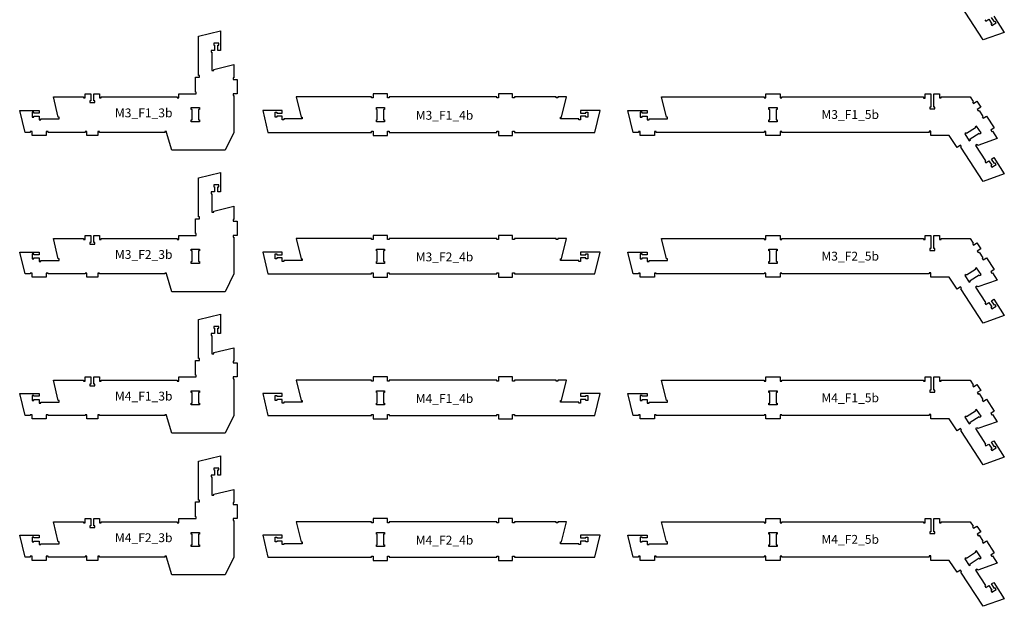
# Model space of a CAD drawing. Header units: millimetres. Extents: x -30325 to 14169, y -12596 to 6470.
# Tile 21 of 27: x 3209 to 8770, y -5319 to -2005. Entities that reach past the tile are written whole.
import ezdxf

# ---------------------------------------------------------------- set-up
doc = ezdxf.new("R2010")
doc.units = ezdxf.units.MM
doc.header["$MEASUREMENT"] = 0
doc.layers.add('freeswerk_CODES', color=50, linetype='Continuous')

msp = doc.modelspace()

# ---------------------------------------------------------------- linework, layer by layer
for points in [[(8709.9, -1984.2), (8769.8, -2076.4), (8649.5, -2118.8), (8523.6, -1925.2)], [(8660, -2004.7), (8665.4, -2013.1), (8682.2, -2002.2), (8698.5, -2027.3), (8694.3, -2030.1), (8699.8, -2038.4), (8723.3, -2023.2), (8717.8, -2014.8), (8713.6, -2017.5), (8697.3, -1992.4)]]:
    msp.add_lwpolyline(points)
for points in [[(4418.7, -2333.3), (4413.7, -2333.3), (4413.7, -2343.3), (4436.7, -2343.3), (4436.7, -2423.3), (4413.7, -2423.3), (4413.7, -2433.3), (4418.7, -2433.3), (4418.7, -2641.3), (4368.7, -2741.3), (4068.7, -2741.3), (4038.7, -2641.3), (4038.7, -2636.3), (4028.7, -2636.3), (4028.7, -2641.3), (3659.7, -2641.3), (3659.7, -2636.3), (3649.7, -2636.3), (3649.7, -2659.3), (3587.7, -2659.3), (3587.7, -2636.3), (3577.7, -2636.3), (3577.7, -2641.3), (3368.7, -2641.3), (3368.7, -2636.3), (3358.7, -2636.3), (3358.7, -2659.3), (3278.7, -2659.3), (3278.7, -2636.3), (3268.7, -2636.3), (3268.7, -2641.3), (3238.7, -2641.3), (3208.7, -2517.3), (3318.7, -2517.3), (3318.7, -2532.3), (3288.7, -2532.3), (3288.7, -2527.3), (3278.7, -2527.3), (3278.7, -2555.3), (3288.7, -2555.3), (3288.7, -2550.3), (3318.7, -2550.3), (3318.7, -2570.3), (3328.7, -2570.3), (3328.7, -2565.3), (3432.2, -2565.3), (3432.2, -2555.3), (3426.2, -2555.3), (3398.7, -2441.3), (3568.7, -2441.3), (3568.7, -2446.3), (3578.7, -2446.3), (3578.7, -2423.3), (3609.7, -2423.3), (3609.7, -2463.3), (3604.7, -2463.3), (3604.7, -2473.3), (3632.7, -2473.3), (3632.7, -2463.3), (3627.7, -2463.3), (3627.7, -2423.3), (3658.7, -2423.3), (3658.7, -2446.3), (3668.7, -2446.3), (3668.7, -2441.3), (4097.7, -2441.3), (4097.7, -2446.3), (4107.7, -2446.3), (4107.7, -2423.3), (4205.7, -2423.3), (4205.7, -2413.3), (4200.7, -2413.3), (4200.7, -2329.3), (4223.7, -2329.3), (4223.7, -2319.3), (4218.7, -2319.3), (4218.7, -2098.2), (4342.7, -2068.2), (4342.7, -2178.2), (4327.7, -2178.2), (4327.7, -2148.2), (4332.7, -2148.2), (4332.7, -2138.2), (4304.7, -2138.2), (4304.7, -2148.2), (4309.7, -2148.2), (4309.7, -2178.2), (4289.7, -2178.2), (4289.7, -2188.2), (4294.7, -2188.2), (4294.7, -2291.7), (4304.7, -2291.7), (4304.7, -2285.8), (4418.7, -2258.2)], [(5196, -2635.3), (5206, -2635.3), (5206, -2659.3), (5286, -2659.3), (5286, -2635.3), (5296, -2635.3), (5296, -2641.3), (5903, -2641.3), (5903, -2635.3), (5913, -2635.3), (5913, -2659.3), (5993, -2659.3), (5993, -2635.3), (6003, -2635.3), (6003, -2641.3), (6456.7, -2641.3), (6487, -2517.3), (6377, -2517.3), (6377, -2532.3), (6407, -2532.3), (6407, -2527.3), (6417, -2527.3), (6417, -2555.3), (6407, -2555.3), (6407, -2550.3), (6377, -2550.3), (6377, -2570.3), (6367, -2570.3), (6367, -2565.3), (6263.5, -2565.3), (6263.5, -2555.3), (6269.5, -2555.3), (6297, -2441.3), (6248.8, -2441.3), (6248.8, -2446.3), (6238.8, -2446.3), (6238.8, -2441.3), (6003, -2441.3), (6003, -2446.3), (5993, -2446.3), (5993, -2423.3), (5913, -2423.3), (5913, -2446.3), (5903, -2446.3), (5903, -2441.3), (5296, -2441.3), (5296, -2446.3), (5286, -2446.3), (5286, -2423.3), (5206, -2423.3), (5206, -2446.3), (5196, -2446.3), (5196, -2441.3), (4771.1, -2441.3), (4798.7, -2555.3), (4804.7, -2555.3), (4804.7, -2565.3), (4701.1, -2565.3), (4701.1, -2570.3), (4691.1, -2570.3), (4691.1, -2550.3), (4661.1, -2550.3), (4661.1, -2555.3), (4651.1, -2555.3), (4651.1, -2527.3), (4661.1, -2527.3), (4661.1, -2532.3), (4691.1, -2532.3), (4691.1, -2517.3), (4581.1, -2517.3), (4611.1, -2641.3), (5196, -2641.3)], [(8344.5, -2641.3), (7513.5, -2641.3), (7513.5, -2636.3), (7503.5, -2636.3), (7503.5, -2659.3), (7423.5, -2659.3), (7423.5, -2636.3), (7413.5, -2636.3), (7413.5, -2641.3), (6803.5, -2641.3), (6803.5, -2636.3), (6793.5, -2636.3), (6793.5, -2659.3), (6713.5, -2659.3), (6713.5, -2636.3), (6703.5, -2636.3), (6703.5, -2641.3), (6673.5, -2641.3), (6643.5, -2517.3), (6753.5, -2517.3), (6753.5, -2532.3), (6723.5, -2532.3), (6723.5, -2527.3), (6713.5, -2527.3), (6713.5, -2555.3), (6723.5, -2555.3), (6723.5, -2550.3), (6753.5, -2550.3), (6753.5, -2570.3), (6763.5, -2570.3), (6763.5, -2565.3), (6867, -2565.3), (6867, -2555.3), (6861.1, -2555.3), (6833.5, -2441.3), (7413.5, -2441.3), (7413.5, -2446.3), (7423.5, -2446.3), (7423.5, -2423.3), (7503.5, -2423.3), (7503.5, -2446.3), (7513.5, -2446.3), (7513.5, -2441.3), (8313.5, -2441.3), (8313.5, -2447.3), (8323.5, -2447.3), (8323.5, -2423.3), (8354.5, -2423.3), (8354.5, -2498.3), (8349.5, -2498.3), (8349.5, -2508.3), (8377.5, -2508.3), (8377.5, -2498.3), (8372.5, -2498.3), (8372.5, -2423.3), (8403.5, -2423.3), (8403.5, -2446.3), (8413.5, -2446.3), (8413.5, -2441.3), (8577.6, -2441.3), (8594.3, -2466.9), (8590.1, -2469.7), (8595.5, -2478), (8614.8, -2465.5), (8636.6, -2499), (8617.3, -2511.6), (8622.8, -2520), (8627, -2517.2), (8648.8, -2550.8), (8644.6, -2553.5), (8650, -2561.9), (8669.3, -2549.3), (8712.9, -2616.4), (8693.6, -2629), (8699.1, -2637.3), (8703.3, -2634.6), (8730.2, -2676), (8619.4, -2714.7), (8616.1, -2709.7), (8607.7, -2715.1), (8664.2, -2802), (8660, -2804.7), (8665.4, -2813.1), (8682.2, -2802.2), (8698.5, -2827.3), (8694.3, -2830.1), (8699.8, -2838.4), (8723.3, -2823.2), (8717.8, -2814.8), (8713.6, -2817.5), (8697.3, -2792.4), (8709.9, -2784.2), (8769.8, -2876.4), (8649.5, -2918.8), (8523.6, -2725.2), (8527.8, -2722.4), (8522.3, -2714.1), (8503.1, -2726.6), (8459.3, -2659.3), (8354.5, -2659.3), (8354.5, -2634.6), (8344.5, -2634.6)], [(4218.5, -2571.3), (4223.5, -2571.3), (4223.5, -2581.3), (4177.5, -2581.3), (4177.5, -2571.3), (4182.5, -2571.3), (4182.5, -2511.3), (4177.5, -2511.3), (4177.5, -2501.3), (4223.5, -2501.3), (4223.5, -2511.3), (4218.5, -2511.3)], [(5269, -2581.3), (5223, -2581.3), (5223, -2571.3), (5228, -2571.3), (5228, -2511.3), (5223, -2511.3), (5223, -2501.3), (5269, -2501.3), (5269, -2511.3), (5264, -2511.3), (5264, -2571.3), (5269, -2571.3)], [(7445.5, -2511.3), (7440.5, -2511.3), (7440.5, -2501.3), (7486.5, -2501.3), (7486.5, -2511.3), (7481.5, -2511.3), (7481.5, -2571.3), (7486.5, -2571.3), (7486.5, -2581.3), (7440.5, -2581.3), (7440.5, -2571.3), (7445.5, -2571.3)], [(8607.5, -2615.7), (8557.2, -2648.4), (8554.5, -2644.3), (8546.1, -2649.7), (8571.2, -2688.3), (8579.6, -2682.8), (8576.8, -2678.6), (8627.1, -2645.9), (8629.9, -2650.1), (8638.3, -2644.7), (8613.2, -2606.1), (8604.8, -2611.6)], [(4418.7, -3133.3), (4413.7, -3133.3), (4413.7, -3143.3), (4436.7, -3143.3), (4436.7, -3223.3), (4413.7, -3223.3), (4413.7, -3233.3), (4418.7, -3233.3), (4418.7, -3441.3), (4368.7, -3541.3), (4068.7, -3541.3), (4038.7, -3441.3), (4038.7, -3436.3), (4028.7, -3436.3), (4028.7, -3441.3), (3659.7, -3441.3), (3659.7, -3436.3), (3649.7, -3436.3), (3649.7, -3459.3), (3587.7, -3459.3), (3587.7, -3436.3), (3577.7, -3436.3), (3577.7, -3441.3), (3368.7, -3441.3), (3368.7, -3436.3), (3358.7, -3436.3), (3358.7, -3459.3), (3278.7, -3459.3), (3278.7, -3436.3), (3268.7, -3436.3), (3268.7, -3441.3), (3238.7, -3441.3), (3208.7, -3317.3), (3318.7, -3317.3), (3318.7, -3332.3), (3288.7, -3332.3), (3288.7, -3327.3), (3278.7, -3327.3), (3278.7, -3355.3), (3288.7, -3355.3), (3288.7, -3350.3), (3318.7, -3350.3), (3318.7, -3370.3), (3328.7, -3370.3), (3328.7, -3365.3), (3432.2, -3365.3), (3432.2, -3355.3), (3426.2, -3355.3), (3398.7, -3241.3), (3568.7, -3241.3), (3568.7, -3246.3), (3578.7, -3246.3), (3578.7, -3223.3), (3609.7, -3223.3), (3609.7, -3263.3), (3604.7, -3263.3), (3604.7, -3273.3), (3632.7, -3273.3), (3632.7, -3263.3), (3627.7, -3263.3), (3627.7, -3223.3), (3658.7, -3223.3), (3658.7, -3246.3), (3668.7, -3246.3), (3668.7, -3241.3), (4097.7, -3241.3), (4097.7, -3246.3), (4107.7, -3246.3), (4107.7, -3223.3), (4205.7, -3223.3), (4205.7, -3213.3), (4200.7, -3213.3), (4200.7, -3129.3), (4223.7, -3129.3), (4223.7, -3119.3), (4218.7, -3119.3), (4218.7, -2898.2), (4342.7, -2868.2), (4342.7, -2978.2), (4327.7, -2978.2), (4327.7, -2948.2), (4332.7, -2948.2), (4332.7, -2938.2), (4304.7, -2938.2), (4304.7, -2948.2), (4309.7, -2948.2), (4309.7, -2978.2), (4289.7, -2978.2), (4289.7, -2988.2), (4294.7, -2988.2), (4294.7, -3091.7), (4304.7, -3091.7), (4304.7, -3085.8), (4418.7, -3058.2)], [(5196, -3435.3), (5206, -3435.3), (5206, -3459.3), (5286, -3459.3), (5286, -3435.3), (5296, -3435.3), (5296, -3441.3), (5903, -3441.3), (5903, -3435.3), (5913, -3435.3), (5913, -3459.3), (5993, -3459.3), (5993, -3435.3), (6003, -3435.3), (6003, -3441.3), (6456.7, -3441.3), (6487, -3317.3), (6377, -3317.3), (6377, -3332.3), (6407, -3332.3), (6407, -3327.3), (6417, -3327.3), (6417, -3355.3), (6407, -3355.3), (6407, -3350.3), (6377, -3350.3), (6377, -3370.3), (6367, -3370.3), (6367, -3365.3), (6263.5, -3365.3), (6263.5, -3355.3), (6269.5, -3355.3), (6297, -3241.3), (6248.8, -3241.3), (6248.8, -3246.3), (6238.8, -3246.3), (6238.8, -3241.3), (6003, -3241.3), (6003, -3246.3), (5993, -3246.3), (5993, -3223.3), (5913, -3223.3), (5913, -3246.3), (5903, -3246.3), (5903, -3241.3), (5296, -3241.3), (5296, -3246.3), (5286, -3246.3), (5286, -3223.3), (5206, -3223.3), (5206, -3246.3), (5196, -3246.3), (5196, -3241.3), (4771.1, -3241.3), (4798.7, -3355.3), (4804.7, -3355.3), (4804.7, -3365.3), (4701.1, -3365.3), (4701.1, -3370.3), (4691.1, -3370.3), (4691.1, -3350.3), (4661.1, -3350.3), (4661.1, -3355.3), (4651.1, -3355.3), (4651.1, -3327.3), (4661.1, -3327.3), (4661.1, -3332.3), (4691.1, -3332.3), (4691.1, -3317.3), (4581.1, -3317.3), (4611.1, -3441.3), (5196, -3441.3)], [(8344.5, -3441.3), (7513.5, -3441.3), (7513.5, -3436.3), (7503.5, -3436.3), (7503.5, -3459.3), (7423.5, -3459.3), (7423.5, -3436.3), (7413.5, -3436.3), (7413.5, -3441.3), (6803.5, -3441.3), (6803.5, -3436.3), (6793.5, -3436.3), (6793.5, -3459.3), (6713.5, -3459.3), (6713.5, -3436.3), (6703.5, -3436.3), (6703.5, -3441.3), (6673.5, -3441.3), (6643.5, -3317.3), (6753.5, -3317.3), (6753.5, -3332.3), (6723.5, -3332.3), (6723.5, -3327.3), (6713.5, -3327.3), (6713.5, -3355.3), (6723.5, -3355.3), (6723.5, -3350.3), (6753.5, -3350.3), (6753.5, -3370.3), (6763.5, -3370.3), (6763.5, -3365.3), (6867, -3365.3), (6867, -3355.3), (6861.1, -3355.3), (6833.5, -3241.3), (7413.5, -3241.3), (7413.5, -3246.3), (7423.5, -3246.3), (7423.5, -3223.3), (7503.5, -3223.3), (7503.5, -3246.3), (7513.5, -3246.3), (7513.5, -3241.3), (8313.5, -3241.3), (8313.5, -3247.3), (8323.5, -3247.3), (8323.5, -3223.3), (8354.5, -3223.3), (8354.5, -3298.3), (8349.5, -3298.3), (8349.5, -3308.3), (8377.5, -3308.3), (8377.5, -3298.3), (8372.5, -3298.3), (8372.5, -3223.3), (8403.5, -3223.3), (8403.5, -3246.3), (8413.5, -3246.3), (8413.5, -3241.3), (8577.6, -3241.3), (8594.3, -3266.9), (8590.1, -3269.7), (8595.5, -3278), (8614.8, -3265.5), (8636.6, -3299), (8617.3, -3311.6), (8622.8, -3320), (8627, -3317.2), (8648.8, -3350.8), (8644.6, -3353.5), (8650, -3361.9), (8669.3, -3349.3), (8712.9, -3416.4), (8693.6, -3429), (8699.1, -3437.3), (8703.3, -3434.6), (8730.2, -3476), (8619.4, -3514.7), (8616.1, -3509.7), (8607.7, -3515.1), (8664.2, -3602), (8660, -3604.7), (8665.4, -3613.1), (8682.2, -3602.2), (8698.5, -3627.3), (8694.3, -3630.1), (8699.8, -3638.4), (8723.3, -3623.2), (8717.8, -3614.8), (8713.6, -3617.5), (8697.3, -3592.4), (8709.9, -3584.2), (8769.8, -3676.4), (8649.5, -3718.8), (8523.6, -3525.2), (8527.8, -3522.4), (8522.3, -3514.1), (8503.1, -3526.6), (8459.3, -3459.3), (8354.5, -3459.3), (8354.5, -3434.6), (8344.5, -3434.6)], [(4218.5, -3371.3), (4223.5, -3371.3), (4223.5, -3381.3), (4177.5, -3381.3), (4177.5, -3371.3), (4182.5, -3371.3), (4182.5, -3311.3), (4177.5, -3311.3), (4177.5, -3301.3), (4223.5, -3301.3), (4223.5, -3311.3), (4218.5, -3311.3)], [(5269, -3381.3), (5223, -3381.3), (5223, -3371.3), (5228, -3371.3), (5228, -3311.3), (5223, -3311.3), (5223, -3301.3), (5269, -3301.3), (5269, -3311.3), (5264, -3311.3), (5264, -3371.3), (5269, -3371.3)], [(7445.5, -3311.3), (7440.5, -3311.3), (7440.5, -3301.3), (7486.5, -3301.3), (7486.5, -3311.3), (7481.5, -3311.3), (7481.5, -3371.3), (7486.5, -3371.3), (7486.5, -3381.3), (7440.5, -3381.3), (7440.5, -3371.3), (7445.5, -3371.3)], [(8607.5, -3415.7), (8557.2, -3448.4), (8554.5, -3444.3), (8546.1, -3449.7), (8571.2, -3488.3), (8579.6, -3482.8), (8576.8, -3478.6), (8627.1, -3445.9), (8629.9, -3450.1), (8638.3, -3444.7), (8613.2, -3406.1), (8604.8, -3411.6)], [(4418.7, -3933.3), (4413.7, -3933.3), (4413.7, -3943.3), (4436.7, -3943.3), (4436.7, -4023.3), (4413.7, -4023.3), (4413.7, -4033.3), (4418.7, -4033.3), (4418.7, -4241.3), (4368.7, -4341.3), (4068.7, -4341.3), (4038.7, -4241.3), (4038.7, -4236.3), (4028.7, -4236.3), (4028.7, -4241.3), (3659.7, -4241.3), (3659.7, -4236.3), (3649.7, -4236.3), (3649.7, -4259.3), (3587.7, -4259.3), (3587.7, -4236.3), (3577.7, -4236.3), (3577.7, -4241.3), (3368.7, -4241.3), (3368.7, -4236.3), (3358.7, -4236.3), (3358.7, -4259.3), (3278.7, -4259.3), (3278.7, -4236.3), (3268.7, -4236.3), (3268.7, -4241.3), (3238.7, -4241.3), (3208.7, -4117.3), (3318.7, -4117.3), (3318.7, -4132.3), (3288.7, -4132.3), (3288.7, -4127.3), (3278.7, -4127.3), (3278.7, -4155.3), (3288.7, -4155.3), (3288.7, -4150.3), (3318.7, -4150.3), (3318.7, -4170.3), (3328.7, -4170.3), (3328.7, -4165.3), (3432.2, -4165.3), (3432.2, -4155.3), (3426.2, -4155.3), (3398.7, -4041.3), (3568.7, -4041.3), (3568.7, -4046.3), (3578.7, -4046.3), (3578.7, -4023.3), (3609.7, -4023.3), (3609.7, -4063.3), (3604.7, -4063.3), (3604.7, -4073.3), (3632.7, -4073.3), (3632.7, -4063.3), (3627.7, -4063.3), (3627.7, -4023.3), (3658.7, -4023.3), (3658.7, -4046.3), (3668.7, -4046.3), (3668.7, -4041.3), (4097.7, -4041.3), (4097.7, -4046.3), (4107.7, -4046.3), (4107.7, -4023.3), (4205.7, -4023.3), (4205.7, -4013.3), (4200.7, -4013.3), (4200.7, -3929.3), (4223.7, -3929.3), (4223.7, -3919.3), (4218.7, -3919.3), (4218.7, -3698.2), (4342.7, -3668.2), (4342.7, -3778.2), (4327.7, -3778.2), (4327.7, -3748.2), (4332.7, -3748.2), (4332.7, -3738.2), (4304.7, -3738.2), (4304.7, -3748.2), (4309.7, -3748.2), (4309.7, -3778.2), (4289.7, -3778.2), (4289.7, -3788.2), (4294.7, -3788.2), (4294.7, -3891.7), (4304.7, -3891.7), (4304.7, -3885.8), (4418.7, -3858.2)], [(5196, -4235.3), (5206, -4235.3), (5206, -4259.3), (5286, -4259.3), (5286, -4235.3), (5296, -4235.3), (5296, -4241.3), (5903, -4241.3), (5903, -4235.3), (5913, -4235.3), (5913, -4259.3), (5993, -4259.3), (5993, -4235.3), (6003, -4235.3), (6003, -4241.3), (6456.7, -4241.3), (6487, -4117.3), (6377, -4117.3), (6377, -4132.3), (6407, -4132.3), (6407, -4127.3), (6417, -4127.3), (6417, -4155.3), (6407, -4155.3), (6407, -4150.3), (6377, -4150.3), (6377, -4170.3), (6367, -4170.3), (6367, -4165.3), (6263.5, -4165.3), (6263.5, -4155.3), (6269.5, -4155.3), (6297, -4041.3), (6248.8, -4041.3), (6248.8, -4046.3), (6238.8, -4046.3), (6238.8, -4041.3), (6003, -4041.3), (6003, -4046.3), (5993, -4046.3), (5993, -4023.3), (5913, -4023.3), (5913, -4046.3), (5903, -4046.3), (5903, -4041.3), (5296, -4041.3), (5296, -4046.3), (5286, -4046.3), (5286, -4023.3), (5206, -4023.3), (5206, -4046.3), (5196, -4046.3), (5196, -4041.3), (4771.1, -4041.3), (4798.7, -4155.3), (4804.7, -4155.3), (4804.7, -4165.3), (4701.1, -4165.3), (4701.1, -4170.3), (4691.1, -4170.3), (4691.1, -4150.3), (4661.1, -4150.3), (4661.1, -4155.3), (4651.1, -4155.3), (4651.1, -4127.3), (4661.1, -4127.3), (4661.1, -4132.3), (4691.1, -4132.3), (4691.1, -4117.3), (4581.1, -4117.3), (4611.1, -4241.3), (5196, -4241.3)], [(8344.5, -4241.3), (7513.5, -4241.3), (7513.5, -4236.3), (7503.5, -4236.3), (7503.5, -4259.3), (7423.5, -4259.3), (7423.5, -4236.3), (7413.5, -4236.3), (7413.5, -4241.3), (6803.5, -4241.3), (6803.5, -4236.3), (6793.5, -4236.3), (6793.5, -4259.3), (6713.5, -4259.3), (6713.5, -4236.3), (6703.5, -4236.3), (6703.5, -4241.3), (6673.5, -4241.3), (6643.5, -4117.3), (6753.5, -4117.3), (6753.5, -4132.3), (6723.5, -4132.3), (6723.5, -4127.3), (6713.5, -4127.3), (6713.5, -4155.3), (6723.5, -4155.3), (6723.5, -4150.3), (6753.5, -4150.3), (6753.5, -4170.3), (6763.5, -4170.3), (6763.5, -4165.3), (6867, -4165.3), (6867, -4155.3), (6861.1, -4155.3), (6833.5, -4041.3), (7413.5, -4041.3), (7413.5, -4046.3), (7423.5, -4046.3), (7423.5, -4023.3), (7503.5, -4023.3), (7503.5, -4046.3), (7513.5, -4046.3), (7513.5, -4041.3), (8313.5, -4041.3), (8313.5, -4047.3), (8323.5, -4047.3), (8323.5, -4023.3), (8354.5, -4023.3), (8354.5, -4098.3), (8349.5, -4098.3), (8349.5, -4108.3), (8377.5, -4108.3), (8377.5, -4098.3), (8372.5, -4098.3), (8372.5, -4023.3), (8403.5, -4023.3), (8403.5, -4046.3), (8413.5, -4046.3), (8413.5, -4041.3), (8577.6, -4041.3), (8594.3, -4066.9), (8590.1, -4069.7), (8595.5, -4078), (8614.8, -4065.5), (8636.6, -4099), (8617.3, -4111.6), (8622.8, -4120), (8627, -4117.2), (8648.8, -4150.8), (8644.6, -4153.5), (8650, -4161.9), (8669.3, -4149.3), (8712.9, -4216.4), (8693.6, -4229), (8699.1, -4237.3), (8703.3, -4234.6), (8730.2, -4276), (8619.4, -4314.7), (8616.1, -4309.7), (8607.7, -4315.1), (8664.2, -4402), (8660, -4404.7), (8665.4, -4413.1), (8682.2, -4402.2), (8698.5, -4427.3), (8694.3, -4430.1), (8699.8, -4438.4), (8723.3, -4423.2), (8717.8, -4414.8), (8713.6, -4417.5), (8697.3, -4392.4), (8709.9, -4384.2), (8769.8, -4476.4), (8649.5, -4518.8), (8523.6, -4325.2), (8527.8, -4322.4), (8522.3, -4314.1), (8503.1, -4326.6), (8459.3, -4259.3), (8354.5, -4259.3), (8354.5, -4234.6), (8344.5, -4234.6)], [(4218.5, -4171.3), (4223.5, -4171.3), (4223.5, -4181.3), (4177.5, -4181.3), (4177.5, -4171.3), (4182.5, -4171.3), (4182.5, -4111.3), (4177.5, -4111.3), (4177.5, -4101.3), (4223.5, -4101.3), (4223.5, -4111.3), (4218.5, -4111.3)], [(5269, -4181.3), (5223, -4181.3), (5223, -4171.3), (5228, -4171.3), (5228, -4111.3), (5223, -4111.3), (5223, -4101.3), (5269, -4101.3), (5269, -4111.3), (5264, -4111.3), (5264, -4171.3), (5269, -4171.3)], [(7445.5, -4111.3), (7440.5, -4111.3), (7440.5, -4101.3), (7486.5, -4101.3), (7486.5, -4111.3), (7481.5, -4111.3), (7481.5, -4171.3), (7486.5, -4171.3), (7486.5, -4181.3), (7440.5, -4181.3), (7440.5, -4171.3), (7445.5, -4171.3)], [(8607.5, -4215.7), (8557.2, -4248.4), (8554.5, -4244.3), (8546.1, -4249.7), (8571.2, -4288.3), (8579.6, -4282.8), (8576.8, -4278.6), (8627.1, -4245.9), (8629.9, -4250.1), (8638.3, -4244.7), (8613.2, -4206.1), (8604.8, -4211.6)], [(4418.7, -4733.3), (4413.7, -4733.3), (4413.7, -4743.3), (4436.7, -4743.3), (4436.7, -4823.3), (4413.7, -4823.3), (4413.7, -4833.3), (4418.7, -4833.3), (4418.7, -5041.3), (4368.7, -5141.3), (4068.7, -5141.3), (4038.7, -5041.3), (4038.7, -5036.3), (4028.7, -5036.3), (4028.7, -5041.3), (3659.7, -5041.3), (3659.7, -5036.3), (3649.7, -5036.3), (3649.7, -5059.3), (3587.7, -5059.3), (3587.7, -5036.3), (3577.7, -5036.3), (3577.7, -5041.3), (3368.7, -5041.3), (3368.7, -5036.3), (3358.7, -5036.3), (3358.7, -5059.3), (3278.7, -5059.3), (3278.7, -5036.3), (3268.7, -5036.3), (3268.7, -5041.3), (3238.7, -5041.3), (3208.7, -4917.3), (3318.7, -4917.3), (3318.7, -4932.3), (3288.7, -4932.3), (3288.7, -4927.3), (3278.7, -4927.3), (3278.7, -4955.3), (3288.7, -4955.3), (3288.7, -4950.3), (3318.7, -4950.3), (3318.7, -4970.3), (3328.7, -4970.3), (3328.7, -4965.3), (3432.2, -4965.3), (3432.2, -4955.3), (3426.2, -4955.3), (3398.7, -4841.3), (3568.7, -4841.3), (3568.7, -4846.3), (3578.7, -4846.3), (3578.7, -4823.3), (3609.7, -4823.3), (3609.7, -4863.3), (3604.7, -4863.3), (3604.7, -4873.3), (3632.7, -4873.3), (3632.7, -4863.3), (3627.7, -4863.3), (3627.7, -4823.3), (3658.7, -4823.3), (3658.7, -4846.3), (3668.7, -4846.3), (3668.7, -4841.3), (4097.7, -4841.3), (4097.7, -4846.3), (4107.7, -4846.3), (4107.7, -4823.3), (4205.7, -4823.3), (4205.7, -4813.3), (4200.7, -4813.3), (4200.7, -4729.3), (4223.7, -4729.3), (4223.7, -4719.3), (4218.7, -4719.3), (4218.7, -4498.2), (4342.7, -4468.2), (4342.7, -4578.2), (4327.7, -4578.2), (4327.7, -4548.2), (4332.7, -4548.2), (4332.7, -4538.2), (4304.7, -4538.2), (4304.7, -4548.2), (4309.7, -4548.2), (4309.7, -4578.2), (4289.7, -4578.2), (4289.7, -4588.2), (4294.7, -4588.2), (4294.7, -4691.7), (4304.7, -4691.7), (4304.7, -4685.8), (4418.7, -4658.2)], [(5196, -5035.3), (5206, -5035.3), (5206, -5059.3), (5286, -5059.3), (5286, -5035.3), (5296, -5035.3), (5296, -5041.3), (5903, -5041.3), (5903, -5035.3), (5913, -5035.3), (5913, -5059.3), (5993, -5059.3), (5993, -5035.3), (6003, -5035.3), (6003, -5041.3), (6456.7, -5041.3), (6487, -4917.3), (6377, -4917.3), (6377, -4932.3), (6407, -4932.3), (6407, -4927.3), (6417, -4927.3), (6417, -4955.3), (6407, -4955.3), (6407, -4950.3), (6377, -4950.3), (6377, -4970.3), (6367, -4970.3), (6367, -4965.3), (6263.5, -4965.3), (6263.5, -4955.3), (6269.5, -4955.3), (6297, -4841.3), (6248.8, -4841.3), (6248.8, -4846.3), (6238.8, -4846.3), (6238.8, -4841.3), (6003, -4841.3), (6003, -4846.3), (5993, -4846.3), (5993, -4823.3), (5913, -4823.3), (5913, -4846.3), (5903, -4846.3), (5903, -4841.3), (5296, -4841.3), (5296, -4846.3), (5286, -4846.3), (5286, -4823.3), (5206, -4823.3), (5206, -4846.3), (5196, -4846.3), (5196, -4841.3), (4771.1, -4841.3), (4798.7, -4955.3), (4804.7, -4955.3), (4804.7, -4965.3), (4701.1, -4965.3), (4701.1, -4970.3), (4691.1, -4970.3), (4691.1, -4950.3), (4661.1, -4950.3), (4661.1, -4955.3), (4651.1, -4955.3), (4651.1, -4927.3), (4661.1, -4927.3), (4661.1, -4932.3), (4691.1, -4932.3), (4691.1, -4917.3), (4581.1, -4917.3), (4611.1, -5041.3), (5196, -5041.3)], [(8344.5, -5041.3), (7513.5, -5041.3), (7513.5, -5036.3), (7503.5, -5036.3), (7503.5, -5059.3), (7423.5, -5059.3), (7423.5, -5036.3), (7413.5, -5036.3), (7413.5, -5041.3), (6803.5, -5041.3), (6803.5, -5036.3), (6793.5, -5036.3), (6793.5, -5059.3), (6713.5, -5059.3), (6713.5, -5036.3), (6703.5, -5036.3), (6703.5, -5041.3), (6673.5, -5041.3), (6643.5, -4917.3), (6753.5, -4917.3), (6753.5, -4932.3), (6723.5, -4932.3), (6723.5, -4927.3), (6713.5, -4927.3), (6713.5, -4955.3), (6723.5, -4955.3), (6723.5, -4950.3), (6753.5, -4950.3), (6753.5, -4970.3), (6763.5, -4970.3), (6763.5, -4965.3), (6867, -4965.3), (6867, -4955.3), (6861.1, -4955.3), (6833.5, -4841.3), (7413.5, -4841.3), (7413.5, -4846.3), (7423.5, -4846.3), (7423.5, -4823.3), (7503.5, -4823.3), (7503.5, -4846.3), (7513.5, -4846.3), (7513.5, -4841.3), (8313.5, -4841.3), (8313.5, -4847.3), (8323.5, -4847.3), (8323.5, -4823.3), (8354.5, -4823.3), (8354.5, -4898.3), (8349.5, -4898.3), (8349.5, -4908.3), (8377.5, -4908.3), (8377.5, -4898.3), (8372.5, -4898.3), (8372.5, -4823.3), (8403.5, -4823.3), (8403.5, -4846.3), (8413.5, -4846.3), (8413.5, -4841.3), (8577.6, -4841.3), (8594.3, -4866.9), (8590.1, -4869.7), (8595.5, -4878), (8614.8, -4865.5), (8636.6, -4899), (8617.3, -4911.6), (8622.8, -4920), (8627, -4917.2), (8648.8, -4950.8), (8644.6, -4953.5), (8650, -4961.9), (8669.3, -4949.3), (8712.9, -5016.4), (8693.6, -5029), (8699.1, -5037.3), (8703.3, -5034.6), (8730.2, -5076), (8619.4, -5114.7), (8616.1, -5109.7), (8607.7, -5115.1), (8664.2, -5202), (8660, -5204.7), (8665.4, -5213.1), (8682.2, -5202.2), (8698.5, -5227.3), (8694.3, -5230.1), (8699.8, -5238.4), (8723.3, -5223.2), (8717.8, -5214.8), (8713.6, -5217.5), (8697.3, -5192.4), (8709.9, -5184.2), (8769.8, -5276.4), (8649.5, -5318.8), (8523.6, -5125.2), (8527.8, -5122.4), (8522.3, -5114.1), (8503.1, -5126.6), (8459.3, -5059.3), (8354.5, -5059.3), (8354.5, -5034.6), (8344.5, -5034.6)], [(4218.5, -4971.3), (4223.5, -4971.3), (4223.5, -4981.3), (4177.5, -4981.3), (4177.5, -4971.3), (4182.5, -4971.3), (4182.5, -4911.3), (4177.5, -4911.3), (4177.5, -4901.3), (4223.5, -4901.3), (4223.5, -4911.3), (4218.5, -4911.3)], [(5269, -4981.3), (5223, -4981.3), (5223, -4971.3), (5228, -4971.3), (5228, -4911.3), (5223, -4911.3), (5223, -4901.3), (5269, -4901.3), (5269, -4911.3), (5264, -4911.3), (5264, -4971.3), (5269, -4971.3)], [(7445.5, -4911.3), (7440.5, -4911.3), (7440.5, -4901.3), (7486.5, -4901.3), (7486.5, -4911.3), (7481.5, -4911.3), (7481.5, -4971.3), (7486.5, -4971.3), (7486.5, -4981.3), (7440.5, -4981.3), (7440.5, -4971.3), (7445.5, -4971.3)], [(8607.5, -5015.7), (8557.2, -5048.4), (8554.5, -5044.3), (8546.1, -5049.7), (8571.2, -5088.3), (8579.6, -5082.8), (8576.8, -5078.6), (8627.1, -5045.9), (8629.9, -5050.1), (8638.3, -5044.7), (8613.2, -5006.1), (8604.8, -5011.6)]]:
    msp.add_lwpolyline(points, close=True)

# ---------------------------------------------------------------- texts
at = {"layer": 'freeswerk_CODES', "char_height": 50, "attachment_point": 1}
for s, insert in [('{\\Fiso|c0;M3_F1_3b}', (3746.6, -2506.3)), ('{\\Fiso|c0;M3_F1_4b}', (5445.5, -2520)), ('{\\Fiso|c0;M3_F1_5b}', (7737, -2515.6)), ('{\\Fiso|c0;M3_F2_3b}', (3746.6, -3306.3)), ('{\\Fiso|c0;M3_F2_4b}', (5445.5, -3320)), ('{\\Fiso|c0;M3_F2_5b}', (7737, -3315.6)), ('{\\Fiso|c0;M4_F1_3b}', (3746.6, -4106.3)), ('{\\Fiso|c0;M4_F1_5b}', (7737, -4115.6)), ('{\\Fiso|c0;M4_F1_4b}', (5445.5, -4120)), ('{\\Fiso|c0;M4_F2_3b}', (3746.6, -4906.3)), ('{\\Fiso|c0;M4_F2_4b}', (5445.5, -4920)), ('{\\Fiso|c0;M4_F2_5b}', (7737, -4915.6))]:
    msp.add_mtext_dynamic_manual_height_columns(s, width=318.081, gutter_width=1456.3, heights=[0], dxfattribs=dict(at, insert=insert))

doc.saveas('drawing.dxf')
